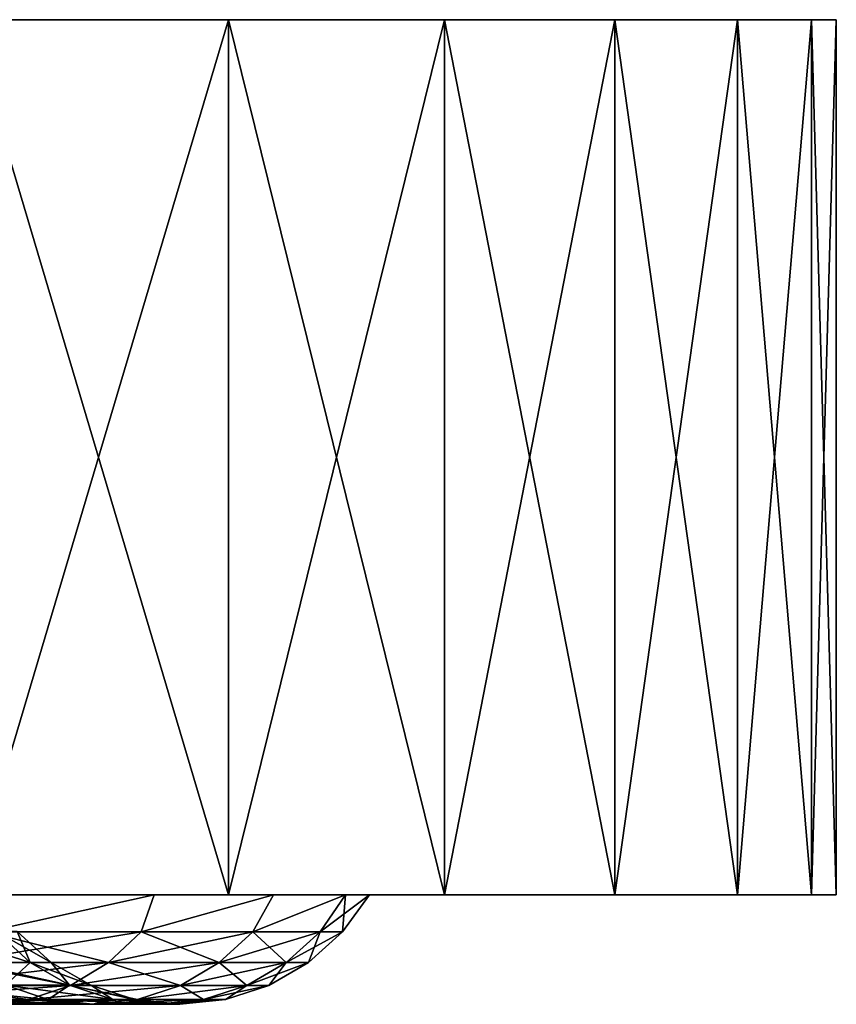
# Model space of a CAD drawing. Header units: millimetres. Extents: x -25 to 64, y -3 to 358.
# Tile 21 of 256: x 21.27 to 25, y -3.5 to 1. Entities that reach past the tile are written whole.
import ezdxf

# ---------------------------------------------------------------- set-up
doc = ezdxf.new("R2010")
doc.units = ezdxf.units.MM
doc.header["$LTSCALE"] = 52.148148
for name, color, linetype in [('342', 7, 'CONTINUOUS'), ('343', 7, 'CONTINUOUS'), ('344', 7, 'CONTINUOUS'), ('348', 7, 'CONTINUOUS'), ('351', 7, 'CONTINUOUS'), ('352', 7, 'CONTINUOUS')]:
    doc.layers.add(name, color=color, linetype=linetype)

msp = doc.modelspace()

# ---------------------------------------------------------------- linework, layer by layer
at = {"layer": '342', "color": 7, "linetype": 'CONTINUOUS', "true_color": 0xaaaaaa}
for points in [[(21.0314, -3, -13.516), (22.2209, -3, -11.4556), (19.0124, -3, -12.7037), (21.0314, -3, -13.516)], [(19.0124, -3, -12.7037), (22.2209, -3, -11.4556), (20.166, -3, -10.779), (19.0124, -3, -12.7037)], [(22.2209, -3, 11.4556), (21.0314, -3, 13.516), (19.0124, -3, 12.7037), (22.2209, -3, 11.4556)], [(20.166, -3, 10.779), (22.2209, -3, 11.4556), (19.0124, -3, 12.7037), (20.166, -3, 10.779)], [(22.2209, -3, -11.4556), (23.2092, -3, -9.2915), (20.166, -3, -10.779), (22.2209, -3, -11.4556)], [(20.166, -3, -10.779), (23.2092, -3, -9.2915), (21.1254, -3, -8.7505), (20.166, -3, -10.779)], [(23.2092, -3, 9.2915), (22.2209, -3, 11.4556), (20.166, -3, 10.779), (23.2092, -3, 9.2915)], [(21.1254, -3, 8.7505), (23.2092, -3, 9.2915), (20.166, -3, 10.779), (21.1254, -3, 8.7505)], [(23.2092, -3, -9.2915), (23.9873, -3, -7.0432), (21.1254, -3, -8.7505), (23.2092, -3, -9.2915)], [(21.1254, -3, -8.7505), (23.9873, -3, -7.0432), (21.8814, -3, -6.6376), (21.1254, -3, -8.7505)], [(23.9873, -3, 7.0432), (23.2092, -3, 9.2915), (21.1254, -3, 8.7505), (23.9873, -3, 7.0432)], [(21.8814, -3, 6.6376), (23.9873, -3, 7.0432), (21.1254, -3, 8.7505), (21.8814, -3, 6.6376)], [(23.9873, -3, -7.0432), (24.5482, -3, -4.7313), (21.8814, -3, -6.6376), (23.9873, -3, -7.0432)], [(21.8814, -3, -6.6376), (24.5482, -3, -4.7313), (22.4267, -3, -4.4609), (21.8814, -3, -6.6376)], [(24.5482, -3, 4.7313), (23.9873, -3, 7.0432), (21.8814, -3, 6.6376), (24.5482, -3, 4.7313)], [(22.4267, -3, 4.4609), (24.5482, -3, 4.7313), (21.8814, -3, 6.6376), (22.4267, -3, 4.4609)], [(24.5482, -3, -4.7313), (24.8868, -3, -2.3764), (22.4267, -3, -4.4609), (24.5482, -3, -4.7313)], [(22.4267, -3, -4.4609), (24.8868, -3, -2.3764), (22.7559, -3, -2.2413), (22.4267, -3, -4.4609)], [(24.8868, -3, 2.3764), (24.5482, -3, 4.7313), (22.4267, -3, 4.4609), (24.8868, -3, 2.3764)], [(22.7559, -3, 2.2413), (24.8868, -3, 2.3764), (22.4267, -3, 4.4609), (22.7559, -3, 2.2413)], [(24.8868, -3, -2.3764), (25, -3), (22.7559, -3, -2.2413), (24.8868, -3, -2.3764)], [(22.7559, -3, -2.2413), (25, -3), (22.866, -3), (22.7559, -3, -2.2413)], [(22.866, -3), (24.8868, -3, 2.3764), (22.7559, -3, 2.2413), (22.866, -3)], [(25, -3), (24.8868, -3, 2.3764), (22.866, -3), (25, -3)]]:
    msp.add_3dface(points, dxfattribs=at)
at = {"layer": '343', "color": 7, "linetype": 'CONTINUOUS', "true_color": 0xaaaaaa}
for points in [[(21.0314, -3, 13.516), (22.2209, -3, 11.4556), (21.0314, 1, 13.516), (21.0314, -3, 13.516)], [(21.0314, 1, 13.516), (22.2209, -3, 11.4556), (22.2209, 1, 11.4556), (21.0314, 1, 13.516)], [(22.2209, -3, 11.4556), (23.2092, -3, 9.2915), (22.2209, 1, 11.4556), (22.2209, -3, 11.4556)], [(22.2209, 1, 11.4556), (23.2092, -3, 9.2915), (23.2092, 1, 9.2915), (22.2209, 1, 11.4556)], [(23.2092, -3, 9.2915), (23.9873, -3, 7.0432), (23.2092, 1, 9.2915), (23.2092, -3, 9.2915)], [(23.2092, 1, 9.2915), (23.9873, -3, 7.0432), (23.9873, 1, 7.0432), (23.2092, 1, 9.2915)], [(23.9873, -3, 7.0432), (24.5482, -3, 4.7313), (23.9873, 1, 7.0432), (23.9873, -3, 7.0432)], [(23.9873, 1, 7.0432), (24.5482, -3, 4.7313), (24.5482, 1, 4.7313), (23.9873, 1, 7.0432)], [(24.5482, -3, 4.7313), (24.8868, -3, 2.3764), (24.5482, 1, 4.7313), (24.5482, -3, 4.7313)], [(24.5482, 1, 4.7313), (24.8868, -3, 2.3764), (24.8868, 1, 2.3764), (24.5482, 1, 4.7313)], [(24.8868, -3, 2.3764), (25, -3), (24.8868, 1, 2.3764), (24.8868, -3, 2.3764)], [(24.8868, 1, 2.3764), (25, -3), (25, 1), (24.8868, 1, 2.3764)]]:
    msp.add_3dface(points, dxfattribs=at)
at = {"layer": '344', "color": 7, "linetype": 'CONTINUOUS', "true_color": 0xaaaaaa}
for points in [[(8.502, 1, 12.5395), (7.0964, 1, 13.3852), (22.2209, 1, 11.4556), (8.502, 1, 12.5395)], [(7.0964, 1, 13.3852), (21.0314, 1, 13.516), (22.2209, 1, 11.4556), (7.0964, 1, 13.3852)], [(9.8079, 1, 11.5468), (8.502, 1, 12.5395), (22.2209, 1, 11.4556), (9.8079, 1, 11.5468)], [(9.8079, 1, -11.5468), (10.9988, 1, -10.4186), (22.2209, 1, -11.4556), (9.8079, 1, -11.5468)], [(21.0314, 1, -13.516), (9.8079, 1, -11.5468), (22.2209, 1, -11.4556), (21.0314, 1, -13.516)], [(10.9988, 1, 10.4186), (9.8079, 1, 11.5468), (22.2209, 1, 11.4556), (10.9988, 1, 10.4186)], [(10.9988, 1, -10.4186), (12.0608, 1, -9.1684), (23.2092, 1, -9.2915), (10.9988, 1, -10.4186)], [(22.2209, 1, -11.4556), (10.9988, 1, -10.4186), (23.2092, 1, -9.2915), (22.2209, 1, -11.4556)], [(12.0608, 1, 9.1684), (10.9988, 1, 10.4186), (23.2092, 1, 9.2915), (12.0608, 1, 9.1684)], [(10.9988, 1, 10.4186), (22.2209, 1, 11.4556), (23.2092, 1, 9.2915), (10.9988, 1, 10.4186)], [(12.0608, 1, -9.1684), (12.9814, 1, -7.8106), (23.2092, 1, -9.2915), (12.0608, 1, -9.1684)], [(12.9814, 1, 7.8106), (12.0608, 1, 9.1684), (23.9873, 1, 7.0432), (12.9814, 1, 7.8106)], [(12.0608, 1, 9.1684), (23.2092, 1, 9.2915), (23.9873, 1, 7.0432), (12.0608, 1, 9.1684)], [(12.9814, 1, -7.8106), (13.7498, 1, -6.3613), (23.9873, 1, -7.0432), (12.9814, 1, -7.8106)], [(23.2092, 1, -9.2915), (12.9814, 1, -7.8106), (23.9873, 1, -7.0432), (23.2092, 1, -9.2915)], [(13.7498, 1, 6.3613), (12.9814, 1, 7.8106), (23.9873, 1, 7.0432), (13.7498, 1, 6.3613)], [(13.7498, 1, -6.3613), (14.357, 1, -4.8374), (23.9873, 1, -7.0432), (13.7498, 1, -6.3613)], [(14.357, 1, 4.8374), (13.7498, 1, 6.3613), (24.5482, 1, 4.7313), (14.357, 1, 4.8374)], [(13.7498, 1, 6.3613), (23.9873, 1, 7.0432), (24.5482, 1, 4.7313), (13.7498, 1, 6.3613)], [(14.357, 1, -4.8374), (14.7958, 1, -3.2568), (24.5482, 1, -4.7313), (14.357, 1, -4.8374)], [(23.9873, 1, -7.0432), (14.357, 1, -4.8374), (24.5482, 1, -4.7313), (23.9873, 1, -7.0432)], [(14.7958, 1, 3.2568), (14.357, 1, 4.8374), (24.5482, 1, 4.7313), (14.7958, 1, 3.2568)], [(14.7958, 1, -3.2568), (15.0612, 1, -1.638), (24.8868, 1, -2.3764), (14.7958, 1, -3.2568)], [(24.5482, 1, -4.7313), (14.7958, 1, -3.2568), (24.8868, 1, -2.3764), (24.5482, 1, -4.7313)], [(15.0612, 1, 1.638), (14.7958, 1, 3.2568), (24.8868, 1, 2.3764), (15.0612, 1, 1.638)], [(14.7958, 1, 3.2568), (24.5482, 1, 4.7313), (24.8868, 1, 2.3764), (14.7958, 1, 3.2568)], [(15.0612, 1, -1.638), (15.15, 1), (24.8868, 1, -2.3764), (15.0612, 1, -1.638)], [(15.15, 1), (15.0612, 1, 1.638), (25, 1), (15.15, 1)], [(15.0612, 1, 1.638), (24.8868, 1, 2.3764), (25, 1), (15.0612, 1, 1.638)], [(15.15, 1), (25, 1), (24.8868, 1, -2.3764), (15.15, 1)]]:
    msp.add_3dface(points, dxfattribs=at)
at = {"layer": '348', "color": 7, "linetype": 'CONTINUOUS', "true_color": 0xaaaaaa}
for points in [[(22.2209, -3, -11.4556), (21.0314, -3, -13.516), (22.2209, 1, -11.4556), (22.2209, -3, -11.4556)], [(21.0314, -3, -13.516), (21.0314, 1, -13.516), (22.2209, 1, -11.4556), (21.0314, -3, -13.516)], [(23.2092, -3, -9.2915), (22.2209, -3, -11.4556), (23.2092, 1, -9.2915), (23.2092, -3, -9.2915)], [(22.2209, -3, -11.4556), (22.2209, 1, -11.4556), (23.2092, 1, -9.2915), (22.2209, -3, -11.4556)], [(23.9873, -3, -7.0432), (23.2092, -3, -9.2915), (23.9873, 1, -7.0432), (23.9873, -3, -7.0432)], [(23.2092, -3, -9.2915), (23.2092, 1, -9.2915), (23.9873, 1, -7.0432), (23.2092, -3, -9.2915)], [(24.5482, -3, -4.7313), (23.9873, -3, -7.0432), (24.5482, 1, -4.7313), (24.5482, -3, -4.7313)], [(23.9873, -3, -7.0432), (23.9873, 1, -7.0432), (24.5482, 1, -4.7313), (23.9873, -3, -7.0432)], [(24.8868, -3, -2.3764), (24.5482, -3, -4.7313), (24.8868, 1, -2.3764), (24.8868, -3, -2.3764)], [(24.5482, -3, -4.7313), (24.5482, 1, -4.7313), (24.8868, 1, -2.3764), (24.5482, -3, -4.7313)], [(25, -3), (24.8868, -3, -2.3764), (25, 1), (25, -3)], [(25, 1), (24.8868, -3, -2.3764), (24.8868, 1, -2.3764), (25, 1)]]:
    msp.add_3dface(points, dxfattribs=at)
at = {"layer": '351', "color": 7, "linetype": 'CONTINUOUS', "true_color": 0x323232}
for points in [[(21.1254, -3, -8.7505), (21.8814, -3, -6.6376), (21.114, -3.1691, -8.4528), (21.1254, -3, -8.7505)], [(21.114, -3.1691, -8.4528), (21.8814, -3, -6.6376), (21.8219, -3.1691, -6.4075), (21.114, -3.1691, -8.4528)], [(21.8814, -3, -6.6376), (22.4267, -3, -4.4609), (21.8219, -3.1691, -6.4075), (21.8814, -3, -6.6376)], [(21.8219, -3.1691, -6.4075), (22.4267, -3, -4.4609), (22.3321, -3.1691, -4.3042), (21.8219, -3.1691, -6.4075)], [(22.4267, -3, -4.4609), (22.7559, -3, -2.2413), (22.3321, -3.1691, -4.3042), (22.4267, -3, -4.4609)], [(22.3321, -3.1691, -4.3042), (22.7559, -3, -2.2413), (22.6402, -3.1691, -2.1619), (22.3321, -3.1691, -4.3042)], [(22.7559, -3, -2.2413), (22.866, -3), (22.6402, -3.1691, -2.1619), (22.7559, -3, -2.2413)], [(22.6402, -3.1691, -2.1619), (22.866, -3), (22.7431, -3.1691), (22.6402, -3.1691, -2.1619)], [(21.1595, -3.1679, -2.0205), (20.8716, -3.1679, -4.0227), (21.3141, -3.3082, -2.0352), (21.1595, -3.1679, -2.0205)], [(21.3141, -3.3082, -2.0352), (20.8716, -3.1679, -4.0227), (21.0241, -3.3082, -4.0521), (21.3141, -3.3082, -2.0352)], [(21.114, -3.1691, -8.4528), (21.8219, -3.1691, -6.4075), (20.9696, -3.3091, -8.395), (21.114, -3.1691, -8.4528)], [(21.8219, -3.1691, -6.4075), (21.6727, -3.3091, -6.3637), (20.9696, -3.3091, -8.395), (21.8219, -3.1691, -6.4075)], [(21.2557, -3.1679), (21.1595, -3.1679, -2.0205), (21.411, -3.3082), (21.2557, -3.1679)], [(21.411, -3.3082), (21.1595, -3.1679, -2.0205), (21.3141, -3.3082, -2.0352), (21.411, -3.3082)], [(21.8219, -3.1691, -6.4075), (22.3321, -3.1691, -4.3042), (21.6727, -3.3091, -6.3637), (21.8219, -3.1691, -6.4075)], [(22.3321, -3.1691, -4.3042), (22.1794, -3.3091, -4.2747), (21.6727, -3.3091, -6.3637), (22.3321, -3.1691, -4.3042)], [(22.3321, -3.1691, -4.3042), (22.6402, -3.1691, -2.1619), (22.1794, -3.3091, -4.2747), (22.3321, -3.1691, -4.3042)], [(22.6402, -3.1691, -2.1619), (22.4853, -3.3091, -2.1471), (22.1794, -3.3091, -4.2747), (22.6402, -3.1691, -2.1619)], [(22.6402, -3.1691, -2.1619), (22.7431, -3.1691), (22.4853, -3.3091, -2.1471), (22.6402, -3.1691, -2.1619)], [(22.7431, -3.1691), (22.5876, -3.3091), (22.4853, -3.3091, -2.1471), (22.7431, -3.1691)], [(21.4987, -3.4137, -6.3126), (20.8013, -3.4137, -8.3276), (21.6727, -3.3091, -6.3637), (21.4987, -3.4137, -6.3126)], [(21.6727, -3.3091, -6.3637), (20.8013, -3.4137, -8.3276), (20.9696, -3.3091, -8.395), (21.6727, -3.3091, -6.3637)], [(21.3141, -3.3082, -2.0352), (21.0241, -3.3082, -4.0521), (21.4943, -3.413, -2.0525), (21.3141, -3.3082, -2.0352)], [(21.4943, -3.413, -2.0525), (21.0241, -3.3082, -4.0521), (21.2019, -3.413, -4.0863), (21.4943, -3.413, -2.0525)], [(21.411, -3.3082), (21.3141, -3.3082, -2.0352), (21.5921, -3.413), (21.411, -3.3082)], [(21.5921, -3.413), (21.3141, -3.3082, -2.0352), (21.4943, -3.413, -2.0525), (21.5921, -3.413)], [(22.0014, -3.4137, -4.2404), (21.4987, -3.4137, -6.3126), (22.1794, -3.3091, -4.2747), (22.0014, -3.4137, -4.2404)], [(22.1794, -3.3091, -4.2747), (21.4987, -3.4137, -6.3126), (21.6727, -3.3091, -6.3637), (22.1794, -3.3091, -4.2747)], [(22.3049, -3.4137, -2.1299), (22.0014, -3.4137, -4.2404), (22.4853, -3.3091, -2.1471), (22.3049, -3.4137, -2.1299)], [(22.4853, -3.3091, -2.1471), (22.0014, -3.4137, -4.2404), (22.1794, -3.3091, -4.2747), (22.4853, -3.3091, -2.1471)], [(22.4064, -3.4137), (22.3049, -3.4137, -2.1299), (22.5876, -3.3091), (22.4064, -3.4137)], [(22.5876, -3.3091), (22.3049, -3.4137, -2.1299), (22.4853, -3.3091, -2.1471), (22.5876, -3.3091)], [(21.3077, -3.4783, -6.2565), (20.6165, -3.4783, -8.2536), (21.4987, -3.4137, -6.3126), (21.3077, -3.4783, -6.2565)], [(21.4987, -3.4137, -6.3126), (20.6165, -3.4783, -8.2536), (20.8013, -3.4137, -8.3276), (21.4987, -3.4137, -6.3126)], [(21.2019, -3.413, -4.0863), (20.7175, -3.413, -6.0832), (21.3973, -3.4779, -4.124), (21.2019, -3.413, -4.0863)], [(21.3973, -3.4779, -4.124), (20.7175, -3.413, -6.0832), (20.9084, -3.4779, -6.1393), (21.3973, -3.4779, -4.124)], [(21.4943, -3.413, -2.0525), (21.2019, -3.413, -4.0863), (21.6924, -3.4779, -2.0714), (21.4943, -3.413, -2.0525)], [(21.6924, -3.4779, -2.0714), (21.2019, -3.413, -4.0863), (21.3973, -3.4779, -4.124), (21.6924, -3.4779, -2.0714)], [(21.806, -3.4783, -4.2028), (21.3077, -3.4783, -6.2565), (22.0014, -3.4137, -4.2404), (21.806, -3.4783, -4.2028)], [(22.0014, -3.4137, -4.2404), (21.3077, -3.4783, -6.2565), (21.4987, -3.4137, -6.3126), (22.0014, -3.4137, -4.2404)], [(21.5921, -3.413), (21.4943, -3.413, -2.0525), (21.7911, -3.4779), (21.5921, -3.413)], [(21.7911, -3.4779), (21.4943, -3.413, -2.0525), (21.6924, -3.4779, -2.0714), (21.7911, -3.4779)], [(22.1067, -3.4783, -2.1109), (21.806, -3.4783, -4.2028), (22.3049, -3.4137, -2.1299), (22.1067, -3.4783, -2.1109)], [(22.3049, -3.4137, -2.1299), (21.806, -3.4783, -4.2028), (22.0014, -3.4137, -4.2404), (22.3049, -3.4137, -2.1299)], [(22.2073, -3.4783), (22.1067, -3.4783, -2.1109), (22.4064, -3.4137), (22.2073, -3.4783)], [(22.4064, -3.4137), (22.1067, -3.4783, -2.1109), (22.3049, -3.4137, -2.1299), (22.4064, -3.4137)], [(21.108, -3.5, -6.1979), (20.4233, -3.5, -8.1763), (21.3077, -3.4783, -6.2565), (21.108, -3.5, -6.1979)], [(21.3077, -3.4783, -6.2565), (20.4233, -3.5, -8.1763), (20.6165, -3.4783, -8.2536), (21.3077, -3.4783, -6.2565)], [(21.3973, -3.4779, -4.124), (20.9084, -3.4779, -6.1393), (21.6016, -3.5, -4.1634), (21.3973, -3.4779, -4.124)], [(21.6016, -3.5, -4.1634), (20.9084, -3.4779, -6.1393), (21.108, -3.5, -6.1979), (21.6016, -3.5, -4.1634)], [(21.6016, -3.5, -4.1634), (21.108, -3.5, -6.1979), (21.806, -3.4783, -4.2028), (21.6016, -3.5, -4.1634)], [(21.806, -3.4783, -4.2028), (21.108, -3.5, -6.1979), (21.3077, -3.4783, -6.2565), (21.806, -3.4783, -4.2028)], [(21.6924, -3.4779, -2.0714), (21.3973, -3.4779, -4.124), (21.8995, -3.5, -2.0912), (21.6924, -3.4779, -2.0714)], [(21.8995, -3.5, -2.0912), (21.3973, -3.4779, -4.124), (21.6016, -3.5, -4.1634), (21.8995, -3.5, -2.0912)], [(21.8995, -3.5, -2.0912), (21.6016, -3.5, -4.1634), (22.1067, -3.4783, -2.1109), (21.8995, -3.5, -2.0912)], [(22.1067, -3.4783, -2.1109), (21.6016, -3.5, -4.1634), (21.806, -3.4783, -4.2028), (22.1067, -3.4783, -2.1109)], [(21.7911, -3.4779), (21.6924, -3.4779, -2.0714), (21.9992, -3.5), (21.7911, -3.4779)], [(21.9992, -3.5), (21.6924, -3.4779, -2.0714), (21.8995, -3.5, -2.0912), (21.9992, -3.5)], [(21.9992, -3.5), (21.8995, -3.5, -2.0912), (22.2073, -3.4783), (21.9992, -3.5)], [(22.2073, -3.4783), (21.8995, -3.5, -2.0912), (22.1067, -3.4783, -2.1109), (22.2073, -3.4783)]]:
    msp.add_3dface(points, dxfattribs=at)
at = {"layer": '352', "color": 7, "linetype": 'CONTINUOUS', "true_color": 0x323232}
for points in [[(21.8814, -3, 6.6376), (21.1254, -3, 8.7505), (21.114, -3.1691, 8.4528), (21.8814, -3, 6.6376)], [(21.8219, -3.1691, 6.4075), (21.8814, -3, 6.6376), (21.114, -3.1691, 8.4528), (21.8219, -3.1691, 6.4075)], [(22.4267, -3, 4.4609), (21.8814, -3, 6.6376), (21.8219, -3.1691, 6.4075), (22.4267, -3, 4.4609)], [(22.3321, -3.1691, 4.3042), (22.4267, -3, 4.4609), (21.8219, -3.1691, 6.4075), (22.3321, -3.1691, 4.3042)], [(22.7559, -3, 2.2413), (22.4267, -3, 4.4609), (22.3321, -3.1691, 4.3042), (22.7559, -3, 2.2413)], [(22.6402, -3.1691, 2.1619), (22.7559, -3, 2.2413), (22.3321, -3.1691, 4.3042), (22.6402, -3.1691, 2.1619)], [(22.7431, -3.1691), (22.7559, -3, 2.2413), (22.6402, -3.1691, 2.1619), (22.7431, -3.1691)], [(22.866, -3), (22.7559, -3, 2.2413), (22.7431, -3.1691), (22.866, -3)], [(21.114, -3.1691, 8.4528), (20.9696, -3.3091, 8.395), (21.6727, -3.3091, 6.3637), (21.114, -3.1691, 8.4528)], [(21.0241, -3.3082, 4.0521), (21.1595, -3.1679, 2.0205), (21.3141, -3.3082, 2.0352), (21.0241, -3.3082, 4.0521)], [(21.8219, -3.1691, 6.4075), (21.114, -3.1691, 8.4528), (21.6727, -3.3091, 6.3637), (21.8219, -3.1691, 6.4075)], [(21.1595, -3.1679, 2.0205), (21.2557, -3.1679), (21.3141, -3.3082, 2.0352), (21.1595, -3.1679, 2.0205)], [(21.2557, -3.1679), (21.411, -3.3082), (21.3141, -3.3082, 2.0352), (21.2557, -3.1679)], [(21.8219, -3.1691, 6.4075), (21.6727, -3.3091, 6.3637), (22.1794, -3.3091, 4.2747), (21.8219, -3.1691, 6.4075)], [(22.3321, -3.1691, 4.3042), (21.8219, -3.1691, 6.4075), (22.1794, -3.3091, 4.2747), (22.3321, -3.1691, 4.3042)], [(22.3321, -3.1691, 4.3042), (22.1794, -3.3091, 4.2747), (22.4853, -3.3091, 2.1471), (22.3321, -3.1691, 4.3042)], [(22.6402, -3.1691, 2.1619), (22.3321, -3.1691, 4.3042), (22.4853, -3.3091, 2.1471), (22.6402, -3.1691, 2.1619)], [(22.5876, -3.3091), (22.6402, -3.1691, 2.1619), (22.4853, -3.3091, 2.1471), (22.5876, -3.3091)], [(22.5876, -3.3091), (22.7431, -3.1691), (22.6402, -3.1691, 2.1619), (22.5876, -3.3091)], [(20.8013, -3.4137, 8.3276), (21.4987, -3.4137, 6.3126), (20.9696, -3.3091, 8.395), (20.8013, -3.4137, 8.3276)], [(20.9696, -3.3091, 8.395), (21.4987, -3.4137, 6.3126), (21.6727, -3.3091, 6.3637), (20.9696, -3.3091, 8.395)], [(21.0241, -3.3082, 4.0521), (21.3141, -3.3082, 2.0352), (21.2019, -3.413, 4.0863), (21.0241, -3.3082, 4.0521)], [(21.2019, -3.413, 4.0863), (21.3141, -3.3082, 2.0352), (21.4943, -3.413, 2.0525), (21.2019, -3.413, 4.0863)], [(21.3141, -3.3082, 2.0352), (21.411, -3.3082), (21.4943, -3.413, 2.0525), (21.3141, -3.3082, 2.0352)], [(21.411, -3.3082), (21.5921, -3.413), (21.4943, -3.413, 2.0525), (21.411, -3.3082)], [(21.4987, -3.4137, 6.3126), (22.0014, -3.4137, 4.2404), (21.6727, -3.3091, 6.3637), (21.4987, -3.4137, 6.3126)], [(21.6727, -3.3091, 6.3637), (22.0014, -3.4137, 4.2404), (22.1794, -3.3091, 4.2747), (21.6727, -3.3091, 6.3637)], [(22.0014, -3.4137, 4.2404), (22.3049, -3.4137, 2.1299), (22.1794, -3.3091, 4.2747), (22.0014, -3.4137, 4.2404)], [(22.1794, -3.3091, 4.2747), (22.3049, -3.4137, 2.1299), (22.4853, -3.3091, 2.1471), (22.1794, -3.3091, 4.2747)], [(22.3049, -3.4137, 2.1299), (22.4064, -3.4137), (22.4853, -3.3091, 2.1471), (22.3049, -3.4137, 2.1299)], [(22.4064, -3.4137), (22.5876, -3.3091), (22.4853, -3.3091, 2.1471), (22.4064, -3.4137)], [(20.6165, -3.4783, 8.2536), (21.3077, -3.4783, 6.2565), (20.8013, -3.4137, 8.3276), (20.6165, -3.4783, 8.2536)], [(20.8013, -3.4137, 8.3276), (21.3077, -3.4783, 6.2565), (21.4987, -3.4137, 6.3126), (20.8013, -3.4137, 8.3276)], [(20.9084, -3.4779, 6.1393), (21.2019, -3.413, 4.0863), (21.3973, -3.4779, 4.124), (20.9084, -3.4779, 6.1393)], [(21.2019, -3.413, 4.0863), (21.4943, -3.413, 2.0525), (21.3973, -3.4779, 4.124), (21.2019, -3.413, 4.0863)], [(21.3077, -3.4783, 6.2565), (21.806, -3.4783, 4.2028), (21.4987, -3.4137, 6.3126), (21.3077, -3.4783, 6.2565)], [(21.3973, -3.4779, 4.124), (21.4943, -3.413, 2.0525), (21.6924, -3.4779, 2.0714), (21.3973, -3.4779, 4.124)], [(21.4943, -3.413, 2.0525), (21.5921, -3.413), (21.6924, -3.4779, 2.0714), (21.4943, -3.413, 2.0525)], [(21.4987, -3.4137, 6.3126), (21.806, -3.4783, 4.2028), (22.0014, -3.4137, 4.2404), (21.4987, -3.4137, 6.3126)], [(21.5921, -3.413), (21.7911, -3.4779), (21.6924, -3.4779, 2.0714), (21.5921, -3.413)], [(21.806, -3.4783, 4.2028), (22.1067, -3.4783, 2.1109), (22.0014, -3.4137, 4.2404), (21.806, -3.4783, 4.2028)], [(22.0014, -3.4137, 4.2404), (22.1067, -3.4783, 2.1109), (22.3049, -3.4137, 2.1299), (22.0014, -3.4137, 4.2404)], [(22.1067, -3.4783, 2.1109), (22.2073, -3.4783), (22.3049, -3.4137, 2.1299), (22.1067, -3.4783, 2.1109)], [(22.2073, -3.4783), (22.4064, -3.4137), (22.3049, -3.4137, 2.1299), (22.2073, -3.4783)], [(20.6165, -3.4783, 8.2536), (21.108, -3.5, 6.1979), (21.3077, -3.4783, 6.2565), (20.6165, -3.4783, 8.2536)], [(20.9084, -3.4779, 6.1393), (21.3973, -3.4779, 4.124), (21.108, -3.5, 6.1979), (20.9084, -3.4779, 6.1393)], [(21.108, -3.5, 6.1979), (21.3973, -3.4779, 4.124), (21.6016, -3.5, 4.1634), (21.108, -3.5, 6.1979)], [(21.108, -3.5, 6.1979), (21.6016, -3.5, 4.1634), (21.3077, -3.4783, 6.2565), (21.108, -3.5, 6.1979)], [(21.3077, -3.4783, 6.2565), (21.6016, -3.5, 4.1634), (21.806, -3.4783, 4.2028), (21.3077, -3.4783, 6.2565)], [(21.3973, -3.4779, 4.124), (21.6924, -3.4779, 2.0714), (21.6016, -3.5, 4.1634), (21.3973, -3.4779, 4.124)], [(21.6016, -3.5, 4.1634), (21.6924, -3.4779, 2.0714), (21.8995, -3.5, 2.0912), (21.6016, -3.5, 4.1634)], [(21.6016, -3.5, 4.1634), (21.8995, -3.5, 2.0912), (21.806, -3.4783, 4.2028), (21.6016, -3.5, 4.1634)], [(21.6924, -3.4779, 2.0714), (21.7911, -3.4779), (21.8995, -3.5, 2.0912), (21.6924, -3.4779, 2.0714)], [(21.7911, -3.4779), (21.9992, -3.5), (21.8995, -3.5, 2.0912), (21.7911, -3.4779)], [(21.806, -3.4783, 4.2028), (21.8995, -3.5, 2.0912), (22.1067, -3.4783, 2.1109), (21.806, -3.4783, 4.2028)], [(21.8995, -3.5, 2.0912), (21.9992, -3.5), (22.1067, -3.4783, 2.1109), (21.8995, -3.5, 2.0912)], [(21.9992, -3.5), (22.2073, -3.4783), (22.1067, -3.4783, 2.1109), (21.9992, -3.5)]]:
    msp.add_3dface(points, dxfattribs=at)

doc.saveas('drawing.dxf')
